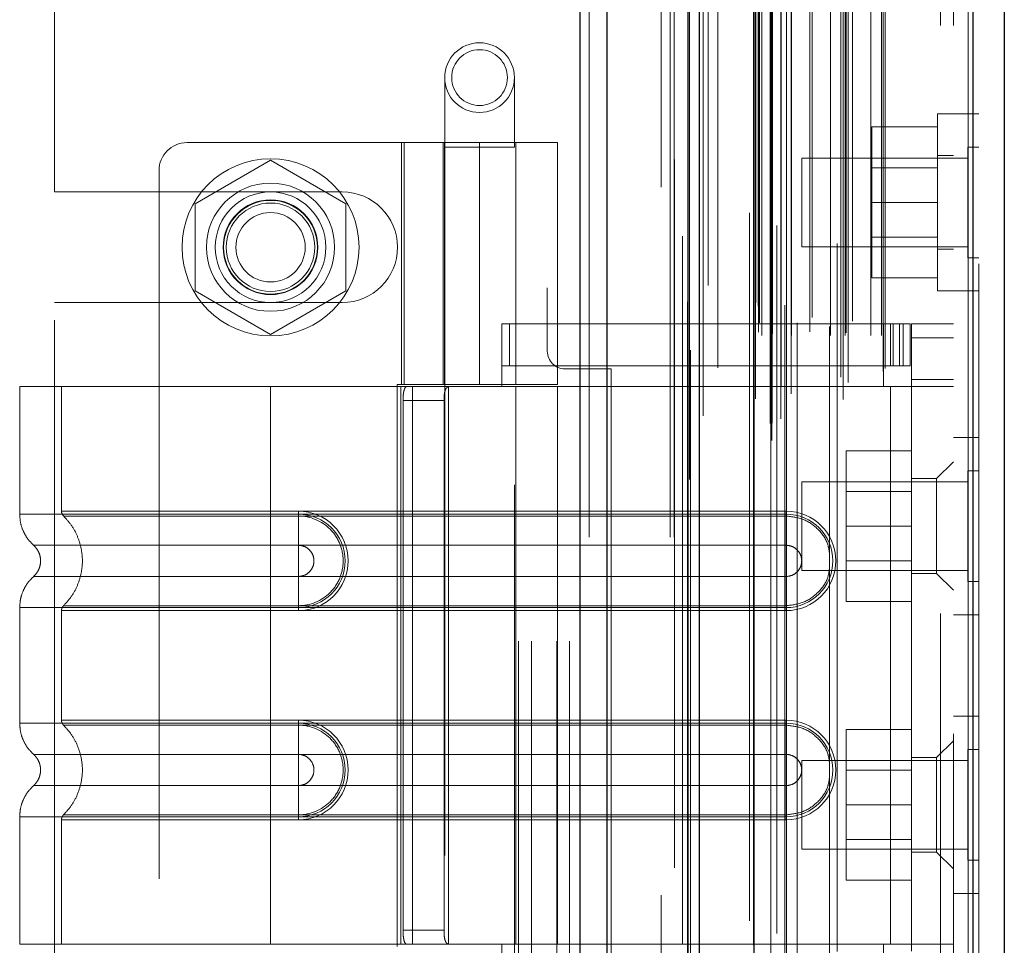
# Model space of a CAD drawing. Header units: inches. Extents: x 0.2 to 10.8, y 0.2 to 8.2.
# Tile 53 of 164: x 1.736 to 1.875, y 3.828 to 3.958. Entities that reach past the tile are written whole.
import ezdxf

# ---------------------------------------------------------------- set-up
doc = ezdxf.new("R2010")
doc.units = ezdxf.units.IN
doc.header["$MEASUREMENT"] = 0
doc.linetypes.add('HIDDEN', pattern=[0.075, 0.05, -0.025])

msp = doc.modelspace()

# ---------------------------------------------------------------- linework, layer by layer
at = {"color": 7, "linetype": 'Continuous', "lineweight": 25}
for p, q in [((1.8155873, 3.085296), (1.8155873, 5.1527937)), ((1.8194057, 3.085296), (1.8194057, 5.1520855)), ((1.8308512, 3.085296), (1.8308512, 5.1467013)), ((1.8324329, 3.085296), (1.8324329, 5.146546)), ((1.8401147, 5.1311235), (1.8401147, 3.1009586)), ((1.8710273, 5.1256728), (1.8710273, 3.1064094)), ((1.8754896, 5.1239057), (1.8754896, 3.1081764))]:
    msp.add_line(p, q, dxfattribs=at)
at = {"color": 7, "linetype": 'HIDDEN', "lineweight": 18}
for p, q in [((1.8155873, 5.1527937), (1.8155873, 3.085296)), ((1.8155873, 5.1527937), (1.8155873, 3.085296)), ((1.8155873, 3.085296), (1.8155873, 5.1527937)), ((1.8168601, 3.085296), (1.8168601, 5.1520855)), ((1.8168601, 3.085296), (1.8168601, 5.1520855)), ((1.8194057, 3.085296), (1.8194057, 5.1520855)), ((1.8283057, 3.085296), (1.8283057, 5.1467013)), ((1.8283057, 3.085296), (1.8283057, 5.1467013)), ((1.8288329, 3.085296), (1.8288329, 5.146546)), ((1.8308512, 3.085296), (1.8308512, 5.1467013)), ((1.8310038, 3.0934764), (1.8310038, 5.1386057)), ((1.84265, 3.0989582), (1.84265, 5.1331239)), ((1.84265, 3.0989582), (1.84265, 5.1331239)), ((1.8394896, 5.1311235), (1.8394896, 3.1009586)), ((1.8329569, 3.1024517), (1.8329569, 5.1296335)), ((1.8423948, 3.1013607), (1.8423948, 5.1307214)), ((1.8427006, 3.1014146), (1.8427006, 5.1306675)), ((1.8439326, 3.1019994), (1.8439326, 5.1300827)), ((1.8433373, 5.1293352), (1.8433373, 3.1027295)), ((1.8300393, 5.1278021), (1.8300393, 3.1042747)), ((1.8400533, 5.1277071), (1.8400533, 3.1043751)), ((1.8400694, 3.1042492), (1.8400694, 5.1278329)), ((1.8403403, 3.1048274), (1.8403403, 5.1272547)), ((1.8403403, 3.1048274), (1.8403403, 5.1272547)), ((1.8527374, 3.1047376), (1.8527374, 5.1273445)), ((1.8439513, 3.1065277), (1.8439513, 5.1255545)), ((1.8453714, 3.1055421), (1.8453714, 5.1265412)), ((1.8518784, 5.1267901), (1.8518784, 3.1052946)), ((1.8704021, 5.1256728), (1.8704021, 3.1064094)), ((1.8704021, 3.1064094), (1.8704021, 5.1256728)), ((1.8710273, 3.1064094), (1.8710273, 5.1256728)), ((1.8523868, 3.1079191), (1.8523868, 5.1241631)), ((1.8534456, 3.1071576), (1.8534456, 5.1249266)), ((1.8350189, 3.1092155), (1.8350189, 5.1228668)), ((1.858397, 3.1087005), (1.858397, 5.1233816)), ((1.8586566, 3.1091389), (1.8586566, 5.1229432)), ((1.8718896, 5.1239057), (1.8718896, 3.1081764)), ((1.830742, 5.1185429), (1.830742, 3.1135406)), ((1.8407429, 3.1142693), (1.8407429, 5.1178129)), ((1.8407429, 3.1142693), (1.8407429, 5.1178129)), ((1.8412487, 3.1137693), (1.8412487, 5.1183129)), ((1.8412487, 3.1137693), (1.8412487, 5.1183129)), ((1.8424929, 5.1183129), (1.8424929, 3.1137693)), ((1.8424929, 3.1137693), (1.8424929, 5.1183129)), ((1.8427429, 3.1140193), (1.8427429, 5.1180629)), ((1.8444929, 5.1180629), (1.8444929, 3.1140193)), ((1.8447429, 3.1137693), (1.8447429, 5.1183129)), ((1.8447429, 5.1183129), (1.8447429, 3.1137693)), ((1.8454468, 3.1137693), (1.8454468, 5.1183129)), ((1.8480259, 3.1143192), (1.8480259, 5.1177719)), ((1.8509491, 3.1137693), (1.8509491, 5.1183129)), ((1.8530161, 3.1137693), (1.8530161, 5.1183129)), ((1.8531434, 3.1141677), (1.8531434, 5.1179162)), ((1.856637, 3.1137693), (1.856637, 5.1183129)), ((1.8581566, 3.1137693), (1.8581566, 5.1183129)), ((1.8581566, 3.1137693), (1.8581566, 5.1183129)), ((1.8408896, 3.1155661), (1.8408896, 5.1165161)), ((1.8483544, 3.1163464), (1.8483544, 5.1157357)), ((1.8483544, 3.1163464), (1.8483544, 5.1157357)), ((1.8540521, 3.1157889), (1.8540521, 5.1162933)), ((1.8462213, 5.1155652), (1.8462213, 3.1165003)), ((1.8507879, 5.1150756), (1.8507879, 3.1170073)), ((1.8403723, 3.118381), (1.8403723, 5.1137011)), ((1.8403723, 3.118381), (1.8403723, 5.1137011)), ((1.8407006, 3.1179172), (1.8407006, 5.114165)), ((1.8407006, 3.1179172), (1.8407006, 5.114165)), ((1.8311769, 5.1117143), (1.8311769, 3.1203763)), ((1.8311769, 5.1116933), (1.8311769, 3.120368)), ((1.8336572, 3.1208353), (1.8336572, 5.1112469)), ((1.8270329, 3.134746), (1.8270329, 5.097296)), ((1.8270329, 3.134746), (1.8270329, 5.097296)), ((1.8270329, 3.134746), (1.8270329, 5.097296)), ((1.8270329, 3.134746), (1.8270329, 5.097296)), ((1.8664896, 3.1575661), (1.8664896, 5.0745161)), ((1.8664896, 3.1575661), (1.8664896, 5.0745161)), ((1.8664896, 5.0745161), (1.8664896, 3.1575661)), ((1.8664896, 5.0745161), (1.8664896, 3.1575661)), ((1.8682896, 3.1575661), (1.8682896, 5.0745161)), ((1.8068829, 3.770646), (1.8068829, 4.461446)), ((1.8068829, 3.770646), (1.8068829, 4.461446)), ((1.8086829, 3.770646), (1.8086829, 4.461446)), ((1.8122829, 3.770646), (1.8122829, 4.461446)), ((1.8140829, 3.770646), (1.8140829, 4.461446)), ((1.8140829, 3.770646), (1.8140829, 4.461446)), ((1.8109329, 4.320521), (1.8109329, 3.911571)), ((1.7413329, 3.9340585), (1.7413329, 4.2980335)), ((1.7964392, 3.9502011), (1.7964392, 3.9403586)), ((1.8062817, 3.9403586), (1.8062817, 3.9502011)), ((1.8660396, 3.9450816), (1.8660396, 3.9200816)), ((1.8682896, 3.9450816), (1.8660396, 3.9450816)), ((1.8718896, 3.9450816), (1.8682896, 3.9450816)), ((1.8660396, 3.9432316), (1.8567896, 3.9432316)), ((1.8567896, 3.9432316), (1.8567896, 3.9325816)), ((1.8013604, 3.94102), (1.7600218, 3.94102)), ((1.7903368, 3.94102), (1.7903368, 3.9068665)), ((1.7907124, 3.9068665), (1.7907124, 3.94102)), ((1.7962423, 3.94102), (1.7962423, 3.9068665)), ((1.7964167, 3.94102), (1.7964167, 3.9068665)), ((1.8013604, 3.94102), (1.8013604, 3.9068665)), ((1.8013604, 3.94102), (1.812384, 3.94102)), ((1.8013604, 3.9068665), (1.8013604, 3.94102)), ((1.8064785, 3.9068665), (1.8064785, 3.94102)), ((1.812384, 3.9068665), (1.812384, 3.94102)), ((1.7964392, 3.9403586), (1.8062817, 3.9403586)), ((1.7964392, 3.9403586), (1.7964392, 3.7927208)), ((1.8062817, 3.7927208), (1.8062817, 3.9403586)), ((1.8682896, 3.9392066), (1.8660396, 3.9392066)), ((1.8703271, 3.9403941), (1.8703271, 3.9247691)), ((1.8718896, 3.9403941), (1.8703271, 3.9403941)), ((1.7718329, 3.9385436), (1.7611829, 3.9323948)), ((1.7824829, 3.9323948), (1.7718329, 3.9385436)), ((1.8468896, 3.9388316), (1.8468896, 3.9263316)), ((1.8703271, 3.9388316), (1.8468896, 3.9388316)), ((1.7560848, 3.937083), (1.7560848, 3.7973192)), ((1.8660396, 3.9374791), (1.8567896, 3.9374791)), ((1.7413329, 3.9340585), (1.7819579, 3.9340585)), ((1.7611829, 3.9323948), (1.7611829, 3.9200972)), ((1.7824829, 3.9200972), (1.7824829, 3.9323948)), ((1.8660396, 3.9325816), (1.8567896, 3.9325816)), ((1.8567896, 3.9325816), (1.8567896, 3.9219316)), ((1.8567896, 3.9276841), (1.8660396, 3.9276841)), ((1.8468896, 3.9263316), (1.8703271, 3.9263316)), ((1.8660396, 3.9259566), (1.8682896, 3.9259566)), ((1.8703271, 3.9247691), (1.8718896, 3.9247691)), ((1.8660396, 3.9219316), (1.8567896, 3.9219316)), ((1.7611829, 3.9200972), (1.7718329, 3.9139484)), ((1.7718329, 3.9139484), (1.7824829, 3.9200972)), ((1.8660396, 3.9200816), (1.8682896, 3.9200816)), ((1.8682896, 3.9200816), (1.8718896, 3.9200816)), ((1.7413329, 3.8159585), (1.7413329, 3.9184335)), ((1.7413329, 3.9184335), (1.7819579, 3.9184335)), ((1.80451, 3.9154295), (1.858447, 3.9154295)), ((1.80451, 3.9065712), (1.80451, 3.9154295)), ((1.8055858, 3.9095239), (1.8055858, 3.9154295)), ((1.858447, 3.9065712), (1.858447, 3.9154295)), ((1.858447, 3.9154295), (1.8594313, 3.9154295)), ((1.8594313, 3.9154295), (1.8594313, 3.9095239)), ((1.8594313, 3.9154295), (1.8612029, 3.9154295)), ((1.859798, 3.9095239), (1.859798, 3.9154295)), ((1.8606907, 3.9095239), (1.8606907, 3.9154295)), ((1.8612029, 3.9095239), (1.8612029, 3.9154295)), ((1.8612029, 3.9154295), (1.8621872, 3.9154295)), ((1.8612029, 3.9095239), (1.8612029, 3.9154295)), ((1.8621872, 3.9095239), (1.8621872, 3.9154295)), ((1.8682896, 3.9154295), (1.862384, 3.9154295)), ((1.862384, 3.913461), (1.862384, 3.9154295)), ((1.8682896, 3.913461), (1.862384, 3.913461)), ((1.862384, 3.913461), (1.862384, 3.9075554)), ((1.8682896, 3.913461), (1.862384, 3.913461)), ((1.80451, 3.9095239), (1.858447, 3.9095239)), ((1.8199329, 3.909071), (1.8134329, 3.909071)), ((1.8199329, 3.825321), (1.8199329, 3.909071)), ((1.8594313, 3.9095239), (1.858447, 3.9095239)), ((1.8612029, 3.9095239), (1.8594313, 3.9095239)), ((1.8621872, 3.9095239), (1.8612029, 3.9095239)), ((1.862384, 3.9065712), (1.862384, 3.9075554)), ((1.862384, 3.9075554), (1.8682896, 3.9075554)), ((1.7718329, 3.9065712), (1.7363998, 3.9065712)), ((1.7363998, 3.9065712), (1.7363998, 3.8885672)), ((1.7423053, 3.9065712), (1.7423053, 3.8889936)), ((1.7718329, 3.9065712), (1.7718329, 3.8885672)), ((1.7902249, 3.9065712), (1.7718329, 3.9065712)), ((1.7718329, 3.9065712), (1.7718329, 3.8885672)), ((1.7718329, 3.9065712), (1.7718329, 3.8889936)), ((1.7718329, 3.9065712), (1.7718329, 3.8889936)), ((1.7897282, 3.9068665), (1.8013604, 3.9068665)), ((1.7897282, 3.9068665), (1.7897282, 3.8275358)), ((1.7902249, 3.9065712), (1.7902249, 3.827831)), ((1.7919121, 3.9065712), (1.7902249, 3.9065712)), ((1.7902249, 3.9065712), (1.7902249, 3.827831)), ((1.7919121, 3.9065712), (1.7919121, 3.827831)), ((1.812384, 3.9065712), (1.7919121, 3.9065712)), ((1.7969737, 3.9065712), (1.7969737, 3.827831)), ((1.812384, 3.9068665), (1.8013604, 3.9068665)), ((1.8064785, 3.827831), (1.8064785, 3.9065712)), ((1.812384, 3.827831), (1.812384, 3.9065712)), ((1.812384, 3.9065712), (1.858447, 3.9065712)), ((1.812384, 3.9065712), (1.858447, 3.9065712)), ((1.8594313, 3.9065712), (1.858447, 3.9065712)), ((1.8594313, 3.9065712), (1.8594313, 3.827831)), ((1.8682896, 3.9065712), (1.8594313, 3.9065712)), ((1.8594313, 3.9065712), (1.8594313, 3.827831)), ((1.862384, 3.9065712), (1.862384, 3.827831)), ((1.7905516, 3.9046027), (1.7905516, 3.8297995)), ((1.7905516, 3.9046027), (1.796342, 3.9046027)), ((1.796342, 3.9046027), (1.796342, 3.8297995)), ((1.8718896, 3.8993661), (1.8682896, 3.8993661)), ((1.862384, 3.8975161), (1.853134, 3.8975161)), ((1.853134, 3.8975161), (1.853134, 3.8868661)), ((1.8682896, 3.8959413), (1.8659273, 3.8935791)), ((1.8703271, 3.8946786), (1.8703271, 3.8868661)), ((1.8718896, 3.8946786), (1.8703271, 3.8946786)), ((1.8659273, 3.8935791), (1.862384, 3.8935791)), ((1.8659273, 3.8868861), (1.8659273, 3.8935791)), ((1.8468896, 3.8931161), (1.8468896, 3.8868661)), ((1.8703271, 3.8931161), (1.8468896, 3.8931161)), ((1.862384, 3.8917636), (1.853134, 3.8917636)), ((1.7718329, 3.8889936), (1.7757699, 3.8889936)), ((1.8446675, 3.8889936), (1.7718329, 3.8889936)), ((1.7757699, 3.8889936), (1.7757699, 3.8882913)), ((1.8446675, 3.8889936), (1.8446675, 3.8882913)), ((1.7718329, 3.8885672), (1.7757699, 3.8885672)), ((1.8446675, 3.8885672), (1.7718329, 3.8885672)), ((1.7718329, 3.8882913), (1.7757699, 3.8882913)), ((1.8446675, 3.8882913), (1.7718329, 3.8882913)), ((1.7757699, 3.8885672), (1.7757699, 3.8841622)), ((1.8446675, 3.8885672), (1.8446675, 3.8841622)), ((1.8468896, 3.8868661), (1.8468896, 3.8806161)), ((1.862384, 3.8868661), (1.853134, 3.8868661)), ((1.853134, 3.8868661), (1.853134, 3.8762161)), ((1.8659273, 3.8801932), (1.8659273, 3.8868861)), ((1.8703271, 3.8868661), (1.8703271, 3.8790536)), ((1.7718329, 3.8841622), (1.7757699, 3.8841622)), ((1.8446675, 3.8841622), (1.7718329, 3.8841622)), ((1.8468896, 3.8806161), (1.8703271, 3.8806161)), ((1.853134, 3.8819686), (1.862384, 3.8819686)), ((1.7757699, 3.8797676), (1.7718329, 3.8797676)), ((1.7718329, 3.8797676), (1.8446675, 3.8797676)), ((1.7757699, 3.8753626), (1.7757699, 3.8797676)), ((1.8446675, 3.8753626), (1.8446675, 3.8797676)), ((1.862384, 3.8801932), (1.8659273, 3.8801932)), ((1.8659273, 3.8801932), (1.8682896, 3.877831)), ((1.8703271, 3.8790536), (1.8718896, 3.8790536)), ((1.7363998, 3.8753626), (1.7363998, 3.8590396)), ((1.7757699, 3.8756385), (1.7718329, 3.8756385)), ((1.7718329, 3.8756385), (1.8446675, 3.8756385)), ((1.7718329, 3.8753626), (1.7718329, 3.8590396)), ((1.7718329, 3.8753626), (1.7718329, 3.8590396)), ((1.7757699, 3.8753626), (1.7718329, 3.8753626)), ((1.7718329, 3.8753626), (1.8446675, 3.8753626)), ((1.7757699, 3.8749362), (1.7757699, 3.8756385)), ((1.8446675, 3.8749362), (1.8446675, 3.8756385)), ((1.862384, 3.8762161), (1.853134, 3.8762161)), ((1.7423053, 3.8749362), (1.7423053, 3.859466)), ((1.7718329, 3.8749362), (1.7718329, 3.859466)), ((1.7718329, 3.8749362), (1.7718329, 3.859466)), ((1.7757699, 3.8749362), (1.7718329, 3.8749362)), ((1.7718329, 3.8749362), (1.8446675, 3.8749362)), ((1.8682896, 3.8743661), (1.8718896, 3.8743661)), ((1.8718896, 3.8600161), (1.8682896, 3.8600161)), ((1.7718329, 3.859466), (1.7757699, 3.859466)), ((1.8446675, 3.859466), (1.7718329, 3.859466)), ((1.7718329, 3.8590396), (1.7757699, 3.8590396)), ((1.8446675, 3.8590396), (1.7718329, 3.8590396)), ((1.7718329, 3.8587637), (1.7757699, 3.8587637)), ((1.8446675, 3.8587637), (1.7718329, 3.8587637)), ((1.7757699, 3.859466), (1.7757699, 3.8587637)), ((1.7757699, 3.8590396), (1.7757699, 3.8546347)), ((1.8446675, 3.859466), (1.8446675, 3.8587637)), ((1.8446675, 3.8590396), (1.8446675, 3.8546347)), ((1.862384, 3.8581661), (1.853134, 3.8581661)), ((1.853134, 3.8581661), (1.853134, 3.8475161)), ((1.8682896, 3.8565712), (1.8659273, 3.854209)), ((1.7718329, 3.8546347), (1.7757699, 3.8546347)), ((1.8446675, 3.8546347), (1.7718329, 3.8546347)), ((1.8659273, 3.854209), (1.862384, 3.854209)), ((1.8659273, 3.8408232), (1.8659273, 3.854209)), ((1.8703271, 3.8553286), (1.8703271, 3.8475161)), ((1.8718896, 3.8553286), (1.8703271, 3.8553286)), ((1.8468896, 3.8537661), (1.8468896, 3.8475161)), ((1.8703271, 3.8537661), (1.8468896, 3.8537661)), ((1.862384, 3.8524136), (1.853134, 3.8524136)), ((1.7757699, 3.85024), (1.7718329, 3.85024)), ((1.7718329, 3.85024), (1.8446675, 3.85024)), ((1.7757699, 3.8458351), (1.7757699, 3.85024)), ((1.8446675, 3.8458351), (1.8446675, 3.85024)), ((1.8468896, 3.8475161), (1.8468896, 3.8412661)), ((1.862384, 3.8475161), (1.853134, 3.8475161)), ((1.853134, 3.8475161), (1.853134, 3.8368661)), ((1.8703271, 3.8475161), (1.8703271, 3.8397036)), ((1.7363998, 3.8458351), (1.7363998, 3.827831)), ((1.7757699, 3.846111), (1.7718329, 3.846111)), ((1.7718329, 3.846111), (1.8446675, 3.846111)), ((1.7718329, 3.8458351), (1.7718329, 3.827831)), ((1.7757699, 3.8458351), (1.7718329, 3.8458351)), ((1.7718329, 3.8458351), (1.7718329, 3.827831)), ((1.7718329, 3.8458351), (1.8446675, 3.8458351)), ((1.7757699, 3.8454087), (1.7757699, 3.846111)), ((1.8446675, 3.8454087), (1.8446675, 3.846111)), ((1.7423053, 3.8454087), (1.7423053, 3.827831)), ((1.7718329, 3.8454087), (1.7718329, 3.827831)), ((1.7718329, 3.8454087), (1.7718329, 3.827831)), ((1.7757699, 3.8454087), (1.7718329, 3.8454087)), ((1.7718329, 3.8454087), (1.8446675, 3.8454087)), ((1.853134, 3.8426186), (1.862384, 3.8426186)), ((1.8468896, 3.8412661), (1.8703271, 3.8412661)), ((1.862384, 3.8408232), (1.8659273, 3.8408232)), ((1.8659273, 3.8408232), (1.8682896, 3.838461)), ((1.8703271, 3.8397036), (1.8718896, 3.8397036)), ((1.862384, 3.8368661), (1.853134, 3.8368661)), ((1.8682896, 3.8350161), (1.8718896, 3.8350161)), ((1.796342, 3.8297995), (1.7905516, 3.8297995)), ((1.7718329, 3.827831), (1.7363998, 3.827831)), ((1.7902249, 3.827831), (1.7718329, 3.827831)), ((1.7919121, 3.827831), (1.7902249, 3.827831)), ((1.812384, 3.827831), (1.7919121, 3.827831)), ((1.80451, 3.8189728), (1.80451, 3.827831)), ((1.858447, 3.827831), (1.812384, 3.827831)), ((1.858447, 3.827831), (1.812384, 3.827831)), ((1.8594313, 3.827831), (1.858447, 3.827831)), ((1.858447, 3.8189728), (1.858447, 3.827831)), ((1.8682896, 3.827831), (1.8594313, 3.827831)), ((1.862384, 3.8268468), (1.862384, 3.827831))]:
    msp.add_line(p, q, dxfattribs=at)
at = {"color": 7, "linetype": 'HIDDEN', "lineweight": 18, "flags": 128}
for points in [[(1.8288994, 5.13864), (1.8288992, 4.1241249), (1.8288994, 3.0934423)], [(1.8288994, 5.1386397), (1.8288992, 4.105419), (1.8288994, 3.0934402)], [(1.8300393, 5.1278155), (1.8300392, 4.1573942), (1.8300393, 3.1042679)], [(1.830742, 5.1185418), (1.8307415, 4.0947933), (1.830742, 3.1135509)], [(1.8350116, 3.1145633), (1.8350117, 4.1079463), (1.8350116, 5.117518)]]:
    msp.add_lwpolyline(points, dxfattribs=at)
at = {"color": 7, "linetype": 'HIDDEN', "lineweight": 18}
for centre, radius in [((1.8013604, 3.9502011), 0.0049213), ((1.8013604, 3.9502011), 0.003937), ((1.7718329, 3.926246), 0.0125), ((1.7718329, 3.9262562), 0.0090551), ((1.7718329, 3.926246), 0.0078125), ((1.7718329, 3.9262562), 0.0066929), ((1.7718329, 3.926246), 0.006625), ((1.7718329, 3.926246), 0.00625), ((1.7718329, 3.926246), 0.0048975)]:
    msp.add_circle(centre, radius, dxfattribs=at)
for centre, radius, start, end in [((1.7600218, 3.937083), 0.003937, 90, 180), ((1.7819579, 3.926246), 0.0078125, 270, 90), ((1.8134329, 3.911571), 0.0025, 180, 270), ((1.7757699, 3.8819649), 0.0070287, 270, 90), ((1.8446675, 3.8819649), 0.0070287, 270, 90), ((1.7757699, 3.8819649), 0.0066023, 270, 90), ((1.8446675, 3.8819649), 0.0066023, 270, 90), ((1.7757699, 3.8524373), 0.0070287, 270, 90), ((1.7757699, 3.8524373), 0.0066023, 270, 90), ((1.8446675, 3.8524373), 0.0070287, 270, 90), ((1.8446675, 3.8524373), 0.0066023, 270, 90)]:
    msp.add_arc(centre, radius, start, end, dxfattribs=at)
for points, knots in [([(1.7905516, 3.9046027), (1.7905516, 3.9048635), (1.7905614, 3.9051194), (1.790603, 3.9055972), (1.7906351, 3.905816), (1.7907256, 3.9061791), (1.7907849, 3.9063253), (1.7909294, 3.9065202), (1.7910159, 3.9065712), (1.791112, 3.9065712)], [0, 0, 0, 0, 0.25, 0.25, 0.5, 0.5, 0.75, 0.75, 1, 1, 1, 1]), ([(1.7971147, 3.9065712), (1.7969673, 3.9065712), (1.7968395, 3.9065257), (1.7966305, 3.9063369), (1.7965505, 3.9061934), (1.7964348, 3.9058306), (1.7963978, 3.905609), (1.7963519, 3.9051288), (1.796342, 3.9048668), (1.796342, 3.9046027)], [0, 0, 0, 0, 0.25, 0.25, 0.5, 0.5, 0.75, 0.75, 1, 1, 1, 1]), ([(1.7718329, 3.8889936), (1.767322, 3.8889936), (1.7595996, 3.8889936), (1.750046, 3.8889936), (1.7438424, 3.8889936), (1.7415366, 3.8889936), (1.7438424, 3.8889936), (1.750046, 3.8889936), (1.7595996, 3.8889936), (1.767322, 3.8889936), (1.7718329, 3.8889936)], [4.71239975, 4.71239975, 4.71239975, 4.71239975, 5.17054869, 5.49779793, 5.89049701, 6.2831961, 6.67589519, 7.06859428, 7.39584352, 7.85399245, 7.85399245, 7.85399245, 7.85399245]), ([(1.7423053, 3.8889981), (1.7423085, 3.8889328), (1.742315, 3.8888007), (1.7423773, 3.8886108), (1.7424692, 3.8884333), (1.7425588, 3.8883362), (1.7426032, 3.8882881)], [0, 0, 0, 0, 0.247524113, 0.500000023, 0.752475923, 1, 1, 1, 1]), ([(1.7363997, 3.8885672), (1.7364249, 3.8881548), (1.7364759, 3.8873209), (1.7368851, 3.8861239), (1.7375108, 3.8850249), (1.7381015, 3.8844347), (1.7383936, 3.884143)], [0, 0, 0, 0, 0.24733805, 0.50013361, 0.7528697, 1, 1, 1, 1]), ([(1.7718329, 3.8885672), (1.7695138, 3.8885672), (1.7671947, 3.8885672), (1.7626457, 3.8885672), (1.7604158, 3.8885672), (1.7561307, 3.8885672), (1.7540756, 3.8885672), (1.750219, 3.8885672), (1.7484177, 3.8885672), (1.7451381, 3.8885672), (1.7436598, 3.8885672), (1.7410829, 3.8885672), (1.7399844, 3.8885672), (1.7382095, 3.8885672), (1.7375331, 3.8885672), (1.7366282, 3.8885672), (1.7363998, 3.8885672), (1.7363998, 3.8885672), (1.7366282, 3.8885672), (1.7375331, 3.8885672), (1.7382095, 3.8885672), (1.7399844, 3.8885672), (1.7410829, 3.8885672), (1.7436598, 3.8885672), (1.7451381, 3.8885672), (1.7484177, 3.8885672), (1.750219, 3.8885672), (1.7540756, 3.8885672), (1.7561307, 3.8885672), (1.7604158, 3.8885672), (1.7626457, 3.8885672), (1.7671947, 3.8885672), (1.7695138, 3.8885672), (1.7718329, 3.8885672)], [0, 0, 0, 0, 0.0625, 0.0625, 0.125, 0.125, 0.1875, 0.1875, 0.25, 0.25, 0.3125, 0.3125, 0.375, 0.375, 0.4375, 0.4375, 0.5, 0.5, 0.5625, 0.5625, 0.625, 0.625, 0.6875, 0.6875, 0.75, 0.75, 0.8125, 0.8125, 0.875, 0.875, 0.9375, 0.9375, 1, 1, 1, 1]), ([(1.7425394, 3.8883502), (1.7429445, 3.8879136), (1.7437545, 3.8870404), (1.7445957, 3.885451), (1.7451324, 3.8837462), (1.745317, 3.8819649), (1.7451324, 3.8801835), (1.7445957, 3.8784788), (1.7437545, 3.8768893), (1.7429445, 3.8760162), (1.7425394, 3.8755796)], [0, 0, 0, 0, 0.125085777, 0.250126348, 0.375155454, 0.5, 0.624844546, 0.749873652, 0.874914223, 1, 1, 1, 1]), ([(1.7718329, 3.8882913), (1.7680055, 3.8882913), (1.7641818, 3.8882913), (1.7571108, 3.8882913), (1.7538673, 3.8882913), (1.7484582, 3.8882914), (1.7462896, 3.8882914), (1.7433621, 3.8882914), (1.7426002, 3.8882914), (1.742601, 3.8882915), (1.7433611, 3.8882915), (1.7462903, 3.8882915), (1.7484574, 3.8882915), (1.7538674, 3.8882916), (1.7571105, 3.8882916), (1.7641817, 3.8882916), (1.768005, 3.8882916), (1.7718329, 3.8882916)], [0, 0, 0, 0, 0.125, 0.125, 0.25, 0.25, 0.375, 0.375, 0.5, 0.5, 0.625, 0.625, 0.75, 0.75, 0.875, 0.875, 1, 1, 1, 1]), ([(1.7718329, 3.8885672), (1.7718329, 3.8877385), (1.7718329, 3.8869103), (1.7718329, 3.8853977), (1.7718329, 3.8847141), (1.7718329, 3.8841622)], [0, 0, 0, 0, 0.5, 0.5, 1, 1, 1, 1]), ([(1.7718329, 3.8885672), (1.7718329, 3.8877634), (1.7718329, 3.8860783), (1.7718329, 3.8846952), (1.7718329, 3.8841617)], [0.052118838, 0.052118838, 0.052118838, 0.052118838, 0.500001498, 0.948006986, 0.948006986, 0.948006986, 0.948006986]), ([(1.7718329, 3.8756385), (1.7718329, 3.8772774), (1.7718329, 3.8819649), (1.7718329, 3.8866524), (1.7718329, 3.8882913)], [0.027131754, 0.027131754, 0.027131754, 0.027131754, 0.5, 0.972868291, 0.972868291, 0.972868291, 0.972868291]), ([(1.7757699, 3.8882913), (1.7774328, 3.8883079), (1.7798913, 3.8872582), (1.7817667, 3.8844487), (1.782261, 3.8819649), (1.7817667, 3.8794811), (1.7798913, 3.8766716), (1.7774328, 3.8756219), (1.7757699, 3.8756385)], [6.28318531, 6.28318531, 6.28318531, 6.28318531, 7.06858347, 7.46128255, 7.85398163, 8.24668072, 8.6393798, 9.42477796, 9.42477796, 9.42477796, 9.42477796]), ([(1.8507879, 3.8830004), (1.8507238, 3.8834716), (1.8505478, 3.8847661), (1.8492301, 3.8865378), (1.8471584, 3.8880073), (1.8454978, 3.8881966), (1.8446675, 3.8882913)], [0, 0, 0, 0, 0.16020075, 0.44013383, 0.72006692, 1, 1, 1, 1]), ([(1.7383502, 3.8841814), (1.7384983, 3.8840339), (1.7387947, 3.8837386), (1.7391057, 3.8831877), (1.739306, 3.8825915), (1.7393759, 3.8819649), (1.739306, 3.8813382), (1.7391057, 3.8807421), (1.7387947, 3.8801912), (1.7384983, 3.8798959), (1.7383502, 3.8797483)], [0, 0, 0, 0, 0.12483242, 0.24993914, 0.37510573, 0.5, 0.62489427, 0.75006086, 0.87516758, 1, 1, 1, 1]), ([(1.7718329, 3.8841617), (1.7668706, 3.8841617), (1.7582232, 3.8841617), (1.7473496, 3.8841617), (1.7401569, 3.8841617), (1.7374801, 3.8841617), (1.7401569, 3.8841617), (1.7473496, 3.8841617), (1.7582232, 3.8841617), (1.7668706, 3.8841617), (1.7718329, 3.8841617)], [4.71241411, 4.71241411, 4.71241411, 4.71241411, 5.15721613, 5.48839216, 5.88580339, 6.28321463, 6.68062587, 7.0780371, 7.40921314, 7.85401516, 7.85401516, 7.85401516, 7.85401516]), ([(1.7757699, 3.8841622), (1.7760575, 3.8841622), (1.776345, 3.884105), (1.7768765, 3.8838849), (1.7771202, 3.883722), (1.777527, 3.8833153), (1.7776899, 3.8830715), (1.77791, 3.88254), (1.7779672, 3.8822525), (1.7779672, 3.8816773), (1.77791, 3.8813897), (1.7776899, 3.8808583), (1.777527, 3.8806145), (1.7771202, 3.8802078), (1.7768765, 3.8800449), (1.776345, 3.8798247), (1.7760575, 3.8797676), (1.7757699, 3.8797676)], [0, 0, 0, 0, 0.125, 0.125, 0.25, 0.25, 0.375, 0.375, 0.5, 0.5, 0.625, 0.625, 0.75, 0.75, 0.875, 0.875, 1, 1, 1, 1]), ([(1.8446675, 3.8797676), (1.8449551, 3.8797676), (1.8452427, 3.8798247), (1.8457741, 3.8800449), (1.8460179, 3.8802078), (1.8464246, 3.8806145), (1.8465875, 3.8808583), (1.8468076, 3.8813897), (1.8468648, 3.8816773), (1.8468648, 3.8822525), (1.8468076, 3.88254), (1.8465875, 3.8830715), (1.8464246, 3.8833153), (1.8460179, 3.883722), (1.8457741, 3.8838849), (1.8452427, 3.884105), (1.8449551, 3.8841622), (1.8446675, 3.8841622)], [0, 0, 0, 0, 0.125, 0.125, 0.25, 0.25, 0.375, 0.375, 0.5, 0.5, 0.625, 0.625, 0.75, 0.75, 0.875, 0.875, 1, 1, 1, 1]), ([(1.8446675, 3.8756385), (1.8454978, 3.8757332), (1.8471584, 3.8759225), (1.8492301, 3.877392), (1.8505478, 3.8791637), (1.8507238, 3.8804582), (1.8507879, 3.8809294)], [0, 0, 0, 0, 0.27993308, 0.55986617, 0.83979925, 1, 1, 1, 1]), ([(1.7383936, 3.8797868), (1.7381015, 3.879495), (1.7375108, 3.8789049), (1.7368851, 3.8778059), (1.7364759, 3.8766089), (1.7364249, 3.875775), (1.7363997, 3.8753626)], [0, 0, 0, 0, 0.24713031, 0.49986639, 0.75266195, 1, 1, 1, 1]), ([(1.7718329, 3.8797681), (1.7668706, 3.8797681), (1.7582232, 3.8797681), (1.7473496, 3.8797681), (1.7401569, 3.8797681), (1.7374801, 3.8797681), (1.7401569, 3.8797681), (1.7473496, 3.8797681), (1.7582232, 3.8797681), (1.7668706, 3.8797681), (1.7718329, 3.8797681)], [4.71236405, 4.71236405, 4.71236405, 4.71236405, 5.15716608, 5.48834211, 5.88575335, 6.2831646, 6.68057584, 7.07798708, 7.40916311, 7.85396503, 7.85396503, 7.85396503, 7.85396503]), ([(1.7718329, 3.8753626), (1.7718329, 3.8761663), (1.7718329, 3.8778515), (1.7718329, 3.8792346), (1.7718329, 3.8797681)], [0.052118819, 0.052118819, 0.052118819, 0.052118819, 0.500001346, 0.948007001, 0.948007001, 0.948007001, 0.948007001]), ([(1.7718329, 3.8753626), (1.7718329, 3.8761913), (1.7718329, 3.8770195), (1.7718329, 3.878532), (1.7718329, 3.8792156), (1.7718329, 3.8797676)], [0, 0, 0, 0, 0.5, 0.5, 1, 1, 1, 1]), ([(1.7718329, 3.8753626), (1.7695138, 3.8753626), (1.7671947, 3.8753626), (1.7626457, 3.8753626), (1.7604158, 3.8753626), (1.7561307, 3.8753626), (1.7540756, 3.8753626), (1.750219, 3.8753626), (1.7484177, 3.8753626), (1.7451381, 3.8753626), (1.7436598, 3.8753626), (1.7410829, 3.8753626), (1.7399844, 3.8753626), (1.7382095, 3.8753626), (1.7375331, 3.8753626), (1.7366282, 3.8753626), (1.7363998, 3.8753626), (1.7363998, 3.8753626), (1.7366282, 3.8753626), (1.7375331, 3.8753626), (1.7382095, 3.8753626), (1.7399844, 3.8753626), (1.7410829, 3.8753626), (1.7436598, 3.8753626), (1.7451381, 3.8753626), (1.7484177, 3.8753626), (1.750219, 3.8753626), (1.7540756, 3.8753626), (1.7561307, 3.8753626), (1.7604158, 3.8753626), (1.7626457, 3.8753626), (1.7671947, 3.8753626), (1.7695138, 3.8753626), (1.7718329, 3.8753626)], [0, 0, 0, 0, 0.0625, 0.0625, 0.125, 0.125, 0.1875, 0.1875, 0.25, 0.25, 0.3125, 0.3125, 0.375, 0.375, 0.4375, 0.4375, 0.5, 0.5, 0.5625, 0.5625, 0.625, 0.625, 0.6875, 0.6875, 0.75, 0.75, 0.8125, 0.8125, 0.875, 0.875, 0.9375, 0.9375, 1, 1, 1, 1]), ([(1.7426032, 3.8756417), (1.7425588, 3.8755936), (1.7424692, 3.8754965), (1.7423773, 3.875319), (1.742315, 3.8751291), (1.7423085, 3.874997), (1.7423053, 3.8749316)], [0, 0, 0, 0, 0.24752409, 0.49999999, 0.7524759, 1, 1, 1, 1]), ([(1.7718329, 3.8756381), (1.768005, 3.8756381), (1.7641817, 3.8756382), (1.7571105, 3.8756382), (1.7538674, 3.8756382), (1.7484574, 3.8756382), (1.7462903, 3.8756383), (1.7433611, 3.8756383), (1.742601, 3.8756383), (1.7426002, 3.8756383), (1.7433621, 3.8756384), (1.7462896, 3.8756384), (1.7484582, 3.8756384), (1.7538673, 3.8756384), (1.7571108, 3.8756385), (1.7641818, 3.8756385), (1.7680055, 3.8756385), (1.7718329, 3.8756385)], [0, 0, 0, 0, 0.125, 0.125, 0.25, 0.25, 0.375, 0.375, 0.5, 0.5, 0.625, 0.625, 0.75, 0.75, 0.875, 0.875, 1, 1, 1, 1]), ([(1.7718329, 3.8749362), (1.767322, 3.8749362), (1.7595996, 3.8749362), (1.750046, 3.8749362), (1.7438424, 3.8749362), (1.7415366, 3.8749362), (1.7438424, 3.8749362), (1.750046, 3.8749362), (1.7595996, 3.8749362), (1.767322, 3.8749362), (1.7718329, 3.8749362)], [4.71239001, 4.71239001, 4.71239001, 4.71239001, 5.17053895, 5.49778819, 5.89048727, 6.28318636, 6.67588545, 7.06858454, 7.39583378, 7.85398272, 7.85398272, 7.85398272, 7.85398272]), ([(1.7363997, 3.8590396), (1.7364249, 3.8586272), (1.7364759, 3.8577934), (1.7368851, 3.8565964), (1.7375108, 3.8554973), (1.7381015, 3.8549072), (1.7383936, 3.8546154)], [0, 0, 0, 0, 0.24733805, 0.50013361, 0.7528697, 1, 1, 1, 1]), ([(1.7718329, 3.8590396), (1.7695138, 3.8590396), (1.7671947, 3.8590396), (1.7626457, 3.8590396), (1.7604158, 3.8590396), (1.7561307, 3.8590396), (1.7540756, 3.8590396), (1.750219, 3.8590396), (1.7484177, 3.8590396), (1.7451381, 3.8590396), (1.7436598, 3.8590396), (1.7410829, 3.8590396), (1.7399844, 3.8590396), (1.7382095, 3.8590396), (1.7375331, 3.8590396), (1.7366282, 3.8590396), (1.7363998, 3.8590396), (1.7363998, 3.8590396), (1.7366282, 3.8590396), (1.7375331, 3.8590396), (1.7382095, 3.8590396), (1.7399844, 3.8590396), (1.7410829, 3.8590396), (1.7436598, 3.8590396), (1.7451381, 3.8590396), (1.7484177, 3.8590396), (1.750219, 3.8590396), (1.7540756, 3.8590396), (1.7561307, 3.8590396), (1.7604158, 3.8590396), (1.7626457, 3.8590396), (1.7671947, 3.8590396), (1.7695138, 3.8590396), (1.7718329, 3.8590396)], [0, 0, 0, 0, 0.0625, 0.0625, 0.125, 0.125, 0.1875, 0.1875, 0.25, 0.25, 0.3125, 0.3125, 0.375, 0.375, 0.4375, 0.4375, 0.5, 0.5, 0.5625, 0.5625, 0.625, 0.625, 0.6875, 0.6875, 0.75, 0.75, 0.8125, 0.8125, 0.875, 0.875, 0.9375, 0.9375, 1, 1, 1, 1]), ([(1.7718329, 3.859466), (1.767481, 3.859466), (1.7598961, 3.859466), (1.7503351, 3.859466), (1.7439724, 3.859466), (1.7415286, 3.859466), (1.7437525, 3.859466), (1.7499396, 3.859466), (1.7595263, 3.859466), (1.7672949, 3.859466), (1.7718329, 3.859466)], [4.71239469, 4.71239469, 4.71239469, 4.71239469, 5.154448, 5.48366074, 5.87871603, 6.27377131, 6.6688266, 7.06388188, 7.39309462, 7.85399245, 7.85399245, 7.85399245, 7.85399245]), ([(1.7423053, 3.8594706), (1.7423085, 3.8594052), (1.742315, 3.8592732), (1.7423774, 3.8590833), (1.7424692, 3.8589057), (1.7425589, 3.8588086), (1.7426033, 3.8587605)], [0, 0, 0, 0, 0.24752414, 0.50000006, 0.75247595, 1, 1, 1, 1]), ([(1.7425394, 3.8588226), (1.7429419, 3.8583844), (1.7437473, 3.8575075), (1.7445894, 3.8559197), (1.7451303, 3.8542169), (1.745318, 3.8524373), (1.7451303, 3.8506577), (1.7445894, 3.848955), (1.7437473, 3.8473672), (1.7429419, 3.8464903), (1.7425394, 3.846052)], [0, 0, 0, 0, 0.125054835, 0.250208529, 0.375263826, 0.5, 0.624736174, 0.749791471, 0.874945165, 1, 1, 1, 1]), ([(1.7718329, 3.8587637), (1.7706148, 3.8587637), (1.7693199, 3.8587637), (1.7665849, 3.8587637), (1.7651444, 3.8587637), (1.7621509, 3.8587637), (1.7605976, 3.8587637), (1.7574483, 3.8587637), (1.7558522, 3.8587637), (1.7527341, 3.8587637), (1.7512124, 3.8587637), (1.7484038, 3.8587637), (1.7471181, 3.8587637), (1.7449602, 3.8587637), (1.7440899, 3.8587637), (1.7429091, 3.8587637), (1.7426, 3.8587637), (1.7426, 3.8587637), (1.7429091, 3.8587637), (1.7440899, 3.8587637), (1.7449602, 3.8587637), (1.7471181, 3.8587637), (1.7484038, 3.8587637), (1.7512124, 3.8587637), (1.7527341, 3.8587637), (1.7558522, 3.8587637), (1.7574483, 3.8587637), (1.7605976, 3.8587637), (1.7621509, 3.8587637), (1.7651444, 3.8587637), (1.7665849, 3.8587637), (1.7693199, 3.8587637), (1.7706148, 3.8587637), (1.7718329, 3.8587637)], [0, 0, 0, 0, 0.0625, 0.0625, 0.125, 0.125, 0.1875, 0.1875, 0.25, 0.25, 0.3125, 0.3125, 0.375, 0.375, 0.4375, 0.4375, 0.5, 0.5, 0.5625, 0.5625, 0.625, 0.625, 0.6875, 0.6875, 0.75, 0.75, 0.8125, 0.8125, 0.875, 0.875, 0.9375, 0.9375, 1, 1, 1, 1]), ([(1.7718329, 3.8590396), (1.7718329, 3.858211), (1.7718329, 3.8573828), (1.7718329, 3.8558702), (1.7718329, 3.8551866), (1.7718329, 3.8546347)], [0, 0, 0, 0, 0.5, 0.5, 1, 1, 1, 1]), ([(1.7718329, 3.8590396), (1.7718329, 3.8582359), (1.7718329, 3.8565507), (1.7718329, 3.8551677), (1.7718329, 3.8546341)], [0.052118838, 0.052118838, 0.052118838, 0.052118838, 0.500001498, 0.948006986, 0.948006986, 0.948006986, 0.948006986]), ([(1.7757699, 3.8587637), (1.7774328, 3.8587803), (1.7798913, 3.8577306), (1.7817667, 3.8549211), (1.782261, 3.8524373), (1.7817667, 3.8499536), (1.7798913, 3.847144), (1.7774328, 3.8460943), (1.7757699, 3.846111)], [6.28318531, 6.28318531, 6.28318531, 6.28318531, 7.06858347, 7.46128255, 7.85398163, 8.24668072, 8.6393798, 9.42477796, 9.42477796, 9.42477796, 9.42477796]), ([(1.8507879, 3.8534728), (1.8507238, 3.853944), (1.8505478, 3.8552385), (1.8492301, 3.8570102), (1.8471584, 3.8584797), (1.8454978, 3.858669), (1.8446675, 3.8587637)], [0, 0, 0, 0, 0.16020075, 0.44013383, 0.72006692, 1, 1, 1, 1]), ([(1.7383502, 3.8546539), (1.7384983, 3.8545064), (1.7387947, 3.854211), (1.7391057, 3.8536601), (1.739306, 3.853064), (1.7393759, 3.8524373), (1.739306, 3.8518107), (1.7391057, 3.8512145), (1.7387947, 3.8506637), (1.7384983, 3.8503683), (1.7383502, 3.8502208)], [0, 0, 0, 0, 0.12483242, 0.24993914, 0.37510573, 0.5, 0.62489427, 0.75006086, 0.87516758, 1, 1, 1, 1]), ([(1.7718329, 3.8546341), (1.7668706, 3.8546341), (1.7582232, 3.8546341), (1.7473496, 3.8546341), (1.7401569, 3.8546341), (1.7374801, 3.8546341), (1.7401569, 3.8546341), (1.7473496, 3.8546341), (1.7582232, 3.8546341), (1.7668706, 3.8546341), (1.7718329, 3.8546341)], [4.71241411, 4.71241411, 4.71241411, 4.71241411, 5.15721613, 5.48839216, 5.88580339, 6.28321463, 6.68062587, 7.0780371, 7.40921314, 7.85401516, 7.85401516, 7.85401516, 7.85401516]), ([(1.7757699, 3.8546347), (1.7760575, 3.8546347), (1.776345, 3.8545775), (1.7768765, 3.8543573), (1.7771202, 3.8541945), (1.777527, 3.8537877), (1.7776899, 3.8535439), (1.77791, 3.8530125), (1.7779672, 3.852725), (1.7779672, 3.8521497), (1.77791, 3.8518622), (1.7776899, 3.8513307), (1.777527, 3.851087), (1.7771202, 3.8506802), (1.7768765, 3.8505173), (1.776345, 3.8502972), (1.7760575, 3.85024), (1.7757699, 3.85024)], [0, 0, 0, 0, 0.125, 0.125, 0.25, 0.25, 0.375, 0.375, 0.5, 0.5, 0.625, 0.625, 0.75, 0.75, 0.875, 0.875, 1, 1, 1, 1]), ([(1.8446675, 3.85024), (1.8449551, 3.85024), (1.8452427, 3.8502972), (1.8457741, 3.8505173), (1.8460179, 3.8506802), (1.8464246, 3.851087), (1.8465875, 3.8513307), (1.8468076, 3.8518622), (1.8468648, 3.8521497), (1.8468648, 3.852725), (1.8468076, 3.8530125), (1.8465875, 3.8535439), (1.8464246, 3.8537877), (1.8460179, 3.8541945), (1.8457741, 3.8543573), (1.8452427, 3.8545775), (1.8449551, 3.8546347), (1.8446675, 3.8546347)], [0, 0, 0, 0, 0.125, 0.125, 0.25, 0.25, 0.375, 0.375, 0.5, 0.5, 0.625, 0.625, 0.75, 0.75, 0.875, 0.875, 1, 1, 1, 1]), ([(1.8446675, 3.846111), (1.8454978, 3.8462056), (1.8471584, 3.8463949), (1.8492301, 3.8478644), (1.8505478, 3.8496362), (1.8507238, 3.8509307), (1.8507879, 3.8514018)], [0, 0, 0, 0, 0.27993308, 0.55986617, 0.83979925, 1, 1, 1, 1]), ([(1.7383936, 3.8502592), (1.7381015, 3.8499675), (1.7375108, 3.8493773), (1.7368851, 3.8482783), (1.7364759, 3.8470813), (1.7364249, 3.8462474), (1.7363997, 3.8458351)], [0, 0, 0, 0, 0.24713031, 0.49986639, 0.75266195, 1, 1, 1, 1]), ([(1.7718329, 3.8502405), (1.7668706, 3.8502405), (1.7582232, 3.8502405), (1.7473496, 3.8502405), (1.7401569, 3.8502405), (1.7374801, 3.8502405), (1.7401569, 3.8502405), (1.7473496, 3.8502405), (1.7582232, 3.8502405), (1.7668706, 3.8502405), (1.7718329, 3.8502405)], [4.71236405, 4.71236405, 4.71236405, 4.71236405, 5.15716608, 5.48834211, 5.88575335, 6.2831646, 6.68057584, 7.07798708, 7.40916311, 7.85396514, 7.85396514, 7.85396514, 7.85396514]), ([(1.7718329, 3.8458351), (1.7718329, 3.8466388), (1.7718329, 3.8483239), (1.7718329, 3.849707), (1.7718329, 3.8502405)], [0.052118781, 0.052118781, 0.052118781, 0.052118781, 0.500001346, 0.948006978, 0.948006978, 0.948006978, 0.948006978]), ([(1.7718329, 3.8458351), (1.7718329, 3.8466637), (1.7718329, 3.8474919), (1.7718329, 3.8490045), (1.7718329, 3.8496881), (1.7718329, 3.85024)], [0, 0, 0, 0, 0.5, 0.5, 1, 1, 1, 1]), ([(1.7718329, 3.8458351), (1.7695138, 3.8458351), (1.7671947, 3.8458351), (1.7626457, 3.8458351), (1.7604158, 3.8458351), (1.7561307, 3.8458351), (1.7540756, 3.8458351), (1.750219, 3.8458351), (1.7484177, 3.8458351), (1.7451381, 3.8458351), (1.7436598, 3.8458351), (1.7410829, 3.8458351), (1.7399844, 3.8458351), (1.7382095, 3.8458351), (1.7375331, 3.8458351), (1.7366282, 3.8458351), (1.7363998, 3.8458351), (1.7363998, 3.8458351), (1.7366282, 3.8458351), (1.7375331, 3.8458351), (1.7382095, 3.8458351), (1.7399844, 3.8458351), (1.7410829, 3.8458351), (1.7436598, 3.8458351), (1.7451381, 3.8458351), (1.7484177, 3.8458351), (1.750219, 3.8458351), (1.7540756, 3.8458351), (1.7561307, 3.8458351), (1.7604158, 3.8458351), (1.7626457, 3.8458351), (1.7671947, 3.8458351), (1.7695138, 3.8458351), (1.7718329, 3.8458351)], [0, 0, 0, 0, 0.0625, 0.0625, 0.125, 0.125, 0.1875, 0.1875, 0.25, 0.25, 0.3125, 0.3125, 0.375, 0.375, 0.4375, 0.4375, 0.5, 0.5, 0.5625, 0.5625, 0.625, 0.625, 0.6875, 0.6875, 0.75, 0.75, 0.8125, 0.8125, 0.875, 0.875, 0.9375, 0.9375, 1, 1, 1, 1]), ([(1.7426033, 3.8461142), (1.7425589, 3.8460661), (1.7424692, 3.8459689), (1.7423774, 3.8457914), (1.742315, 3.8456015), (1.7423085, 3.8454695), (1.7423053, 3.8454041)], [0, 0, 0, 0, 0.247524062, 0.499999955, 0.752475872, 1, 1, 1, 1]), ([(1.7718329, 3.846111), (1.7706148, 3.846111), (1.7693199, 3.846111), (1.7665849, 3.846111), (1.7651444, 3.846111), (1.7621509, 3.846111), (1.7605976, 3.846111), (1.7574483, 3.846111), (1.7558522, 3.846111), (1.7527341, 3.846111), (1.7512124, 3.846111), (1.7484038, 3.846111), (1.7471181, 3.846111), (1.7449602, 3.846111), (1.7440899, 3.846111), (1.7429091, 3.846111), (1.7426, 3.846111), (1.7426, 3.846111), (1.7429091, 3.846111), (1.7440899, 3.846111), (1.7449602, 3.846111), (1.7471181, 3.846111), (1.7484038, 3.846111), (1.7512124, 3.846111), (1.7527341, 3.846111), (1.7558522, 3.846111), (1.7574483, 3.846111), (1.7605976, 3.846111), (1.7621509, 3.846111), (1.7651444, 3.846111), (1.7665849, 3.846111), (1.7693199, 3.846111), (1.7706148, 3.846111), (1.7718329, 3.846111)], [0, 0, 0, 0, 0.0625, 0.0625, 0.125, 0.125, 0.1875, 0.1875, 0.25, 0.25, 0.3125, 0.3125, 0.375, 0.375, 0.4375, 0.4375, 0.5, 0.5, 0.5625, 0.5625, 0.625, 0.625, 0.6875, 0.6875, 0.75, 0.75, 0.8125, 0.8125, 0.875, 0.875, 0.9375, 0.9375, 1, 1, 1, 1]), ([(1.7718329, 3.8454087), (1.7672949, 3.8454087), (1.7595263, 3.8454087), (1.7499396, 3.8454087), (1.7437525, 3.8454087), (1.7415286, 3.8454087), (1.7439724, 3.8454087), (1.7503351, 3.8454087), (1.7598961, 3.8454087), (1.767481, 3.8454087), (1.7718329, 3.8454087)], [4.71239001, 4.71239001, 4.71239001, 4.71239001, 5.17328784, 5.50250058, 5.89755587, 6.29261115, 6.68766644, 7.08272172, 7.41193446, 7.85398778, 7.85398778, 7.85398778, 7.85398778]), ([(1.791112, 3.827831), (1.7910159, 3.827831), (1.7909304, 3.827881), (1.7907849, 3.8280766), (1.7907259, 3.8282222), (1.7906353, 3.8285851), (1.7906031, 3.8288049), (1.7905616, 3.8292796), (1.7905516, 3.8295387), (1.7905516, 3.8297995)], [0, 0, 0, 0, 0.25, 0.25, 0.5, 0.5, 0.75, 0.75, 1, 1, 1, 1]), ([(1.796342, 3.8297995), (1.796342, 3.8295354), (1.7963517, 3.829276), (1.7963977, 3.8287935), (1.7964346, 3.8285727), (1.79655, 3.8282099), (1.7966304, 3.8280657), (1.7968382, 3.8278774), (1.7969673, 3.827831), (1.7971147, 3.827831)], [0, 0, 0, 0, 0.25, 0.25, 0.5, 0.5, 0.75, 0.75, 1, 1, 1, 1])]:
    msp.add_open_spline(points, degree=3, knots=knots, dxfattribs=at)
for points in [[(1.7718329, 3.8889936), (1.7718329, 3.8887329), (1.7718329, 3.8884739), (1.7718329, 3.8882913)], [(1.7718329, 3.8889936), (1.7718329, 3.888739), (1.7718329, 3.8884671), (1.7718329, 3.8882912)], [(1.7718329, 3.8756385), (1.7718329, 3.877284), (1.7718329, 3.8819649), (1.7718329, 3.8866458), (1.7718329, 3.8882913)], [(1.7757699, 3.8819649), (1.7757699, 3.8831402), (1.7757699, 3.8854858), (1.7757699, 3.8874683), (1.7757699, 3.8882913)], [(1.8446675, 3.8882913), (1.8446675, 3.8874683), (1.8446675, 3.8854858), (1.8446675, 3.8831402), (1.8446675, 3.8819649)], [(1.7718329, 3.8819649), (1.7718329, 3.882789), (1.7718329, 3.883613), (1.7718329, 3.8841622)], [(1.7718329, 3.8819649), (1.7718329, 3.882789), (1.7718329, 3.8836132), (1.7718329, 3.8841618)], [(1.7757699, 3.8819649), (1.7757699, 3.882789), (1.7757699, 3.883613), (1.7757699, 3.8841622)], [(1.8446675, 3.8841622), (1.8446675, 3.883613), (1.8446675, 3.882789), (1.8446675, 3.8819649)], [(1.7718329, 3.8797676), (1.7718329, 3.8803168), (1.7718329, 3.8811408), (1.7718329, 3.8819649)], [(1.7718329, 3.879768), (1.7718329, 3.8803166), (1.7718329, 3.8811407), (1.7718329, 3.8819649)], [(1.7757699, 3.8797676), (1.7757699, 3.8803168), (1.7757699, 3.8811408), (1.7757699, 3.8819649)], [(1.7757699, 3.8756385), (1.7757699, 3.8764614), (1.7757699, 3.8784439), (1.7757699, 3.8807896), (1.7757699, 3.8819649)], [(1.8446675, 3.8819649), (1.8446675, 3.8807896), (1.8446675, 3.8784439), (1.8446675, 3.8764614), (1.8446675, 3.8756385)], [(1.8446675, 3.8819649), (1.8446675, 3.8811408), (1.8446675, 3.8803168), (1.8446675, 3.8797676)], [(1.7718329, 3.8749362), (1.7718329, 3.8751908), (1.7718329, 3.8754626), (1.7718329, 3.8756386)], [(1.7718329, 3.8749362), (1.7718329, 3.8751969), (1.7718329, 3.8754559), (1.7718329, 3.8756385)], [(1.7718329, 3.859466), (1.7718329, 3.8592053), (1.7718329, 3.8589463), (1.7718329, 3.8587637)], [(1.7718329, 3.859466), (1.7718329, 3.8592114), (1.7718329, 3.8589396), (1.7718329, 3.8587637)], [(1.7718329, 3.8587637), (1.7718329, 3.8571182), (1.7718329, 3.8524373), (1.7718329, 3.8477564), (1.7718329, 3.846111)], [(1.7718329, 3.8587637), (1.7718329, 3.8571178), (1.7718329, 3.8524373), (1.7718329, 3.8477569), (1.7718329, 3.846111)], [(1.7757699, 3.8524373), (1.7757699, 3.8536127), (1.7757699, 3.8559583), (1.7757699, 3.8579408), (1.7757699, 3.8587637)], [(1.8446675, 3.8587637), (1.8446675, 3.8579408), (1.8446675, 3.8559583), (1.8446675, 3.8536127), (1.8446675, 3.8524373)], [(1.7718329, 3.8546347), (1.7718329, 3.8540855), (1.7718329, 3.8532614), (1.7718329, 3.8524373)], [(1.7718329, 3.8546343), (1.7718329, 3.8540856), (1.7718329, 3.8532615), (1.7718329, 3.8524373)], [(1.7757699, 3.8524373), (1.7757699, 3.8532614), (1.7757699, 3.8540855), (1.7757699, 3.8546347)], [(1.8446675, 3.8546347), (1.8446675, 3.8540855), (1.8446675, 3.8532614), (1.8446675, 3.8524373)], [(1.7718329, 3.8524373), (1.7718329, 3.8516132), (1.7718329, 3.850789), (1.7718329, 3.8502404)], [(1.7718329, 3.8524373), (1.7718329, 3.8516133), (1.7718329, 3.8507892), (1.7718329, 3.85024)], [(1.7757699, 3.85024), (1.7757699, 3.8507892), (1.7757699, 3.8516133), (1.7757699, 3.8524373)], [(1.7757699, 3.846111), (1.7757699, 3.8469339), (1.7757699, 3.8489164), (1.7757699, 3.851262), (1.7757699, 3.8524373)], [(1.8446675, 3.8524373), (1.8446675, 3.851262), (1.8446675, 3.8489164), (1.8446675, 3.8469339), (1.8446675, 3.846111)], [(1.8446675, 3.8524373), (1.8446675, 3.8516133), (1.8446675, 3.8507892), (1.8446675, 3.85024)], [(1.7718329, 3.8454086), (1.7718329, 3.8456634), (1.7718329, 3.8459355), (1.7718329, 3.8461114)], [(1.7718329, 3.8454087), (1.7718329, 3.8456693), (1.7718329, 3.8459283), (1.7718329, 3.846111)]]:
    msp.add_open_spline(points, degree=3, dxfattribs=at)

doc.saveas('drawing.dxf')
